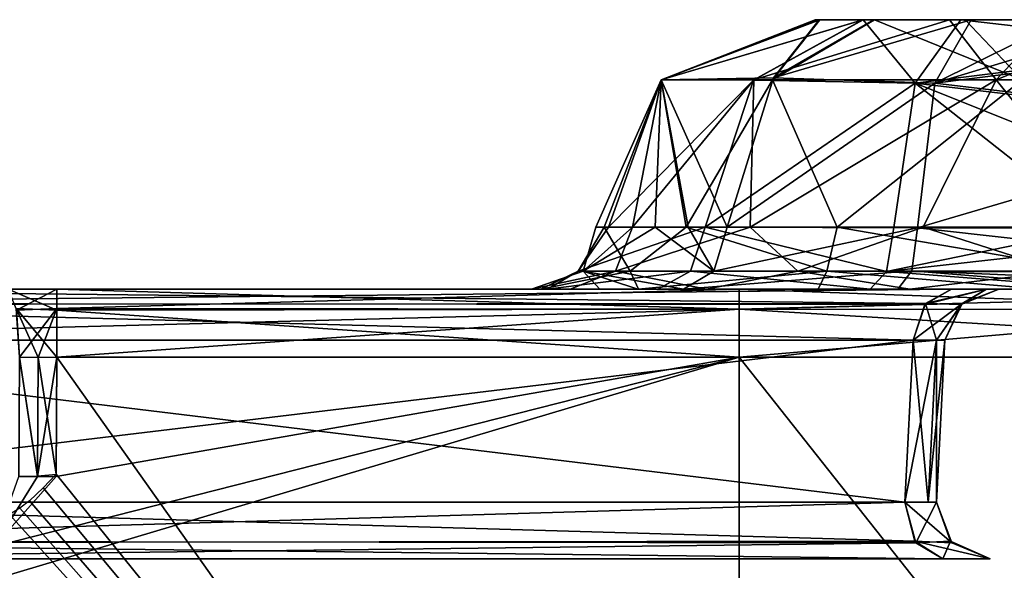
# Model space of a CAD drawing. Header units: inches. Extents: x -9 to 9, y -0.4 to 0.6.
# Tile 82 of 98: x 7.741 to 8.198, y 0.377 to 0.632. Entities that reach past the tile are written whole.
import ezdxf

# ---------------------------------------------------------------- set-up
doc = ezdxf.new("R2010")
doc.units = ezdxf.units.IN
doc.header["$LTSCALE"] = 65.185185
doc.header["$MEASUREMENT"] = 0
for name, color, linetype in [('130', 7, 'CONTINUOUS'), ('132', 7, 'CONTINUOUS'), ('133', 7, 'CONTINUOUS'), ('134', 7, 'CONTINUOUS'), ('135', 7, 'CONTINUOUS'), ('136', 7, 'CONTINUOUS'), ('149', 7, 'CONTINUOUS'), ('150', 7, 'CONTINUOUS'), ('151', 7, 'CONTINUOUS'), ('152', 7, 'CONTINUOUS'), ('153', 7, 'CONTINUOUS'), ('166', 7, 'CONTINUOUS'), ('167', 7, 'CONTINUOUS'), ('168', 7, 'CONTINUOUS'), ('169', 7, 'CONTINUOUS'), ('170', 7, 'CONTINUOUS'), ('233', 7, 'CONTINUOUS'), ('238', 7, 'CONTINUOUS'), ('239', 7, 'CONTINUOUS'), ('417', 7, 'CONTINUOUS'), ('418', 7, 'CONTINUOUS'), ('423', 7, 'CONTINUOUS'), ('505', 7, 'CONTINUOUS'), ('506', 7, 'CONTINUOUS'), ('507', 7, 'CONTINUOUS'), ('628', 7, 'CONTINUOUS'), ('629', 7, 'CONTINUOUS'), ('683', 7, 'CONTINUOUS'), ('684', 7, 'CONTINUOUS'), ('814', 7, 'CONTINUOUS'), ('816', 7, 'CONTINUOUS'), ('817', 7, 'CONTINUOUS'), ('820', 7, 'CONTINUOUS'), ('821', 7, 'CONTINUOUS'), ('822', 7, 'CONTINUOUS'), ('823', 7, 'CONTINUOUS'), ('824', 7, 'CONTINUOUS'), ('833', 7, 'CONTINUOUS'), ('834', 7, 'CONTINUOUS'), ('835', 7, 'CONTINUOUS'), ('836', 7, 'CONTINUOUS'), ('837', 7, 'CONTINUOUS'), ('840', 7, 'CONTINUOUS')]:
    doc.layers.add(name, color=color, linetype=linetype)

msp = doc.modelspace()

# ---------------------------------------------------------------- linework, layer by layer
at = {"layer": '130', "color": 253, "linetype": 'Continuous', "true_color": 0xa2afbf}
for points in [[(7.73605, 0.507, -4.17036), (7.54948, 0.507, -3.77334), (8.17334, 0.507, -3.14948), (7.73605, 0.507, -4.17036)], [(7.74728, 0.507, 4.16888), (7.75859, 0.507, 4.16839), (7.54948, 0.507, 3.77334), (7.74728, 0.507, 4.16888)], [(7.54948, 0.507, 3.77334), (7.75859, 0.507, 4.16839), (7.97863, 0.507, 3.82466), (7.54948, 0.507, 3.77334)], [(7.73605, 0.507, 4.17036), (7.74728, 0.507, 4.16888), (7.54948, 0.507, 3.77334), (7.73605, 0.507, 4.17036)], [(8.17334, 0.507, 3.14948), (7.54948, 0.507, 3.77334), (8.15414, 0.507, 3.59289), (8.17334, 0.507, 3.14948)], [(8.15414, 0.507, 3.59289), (7.54948, 0.507, 3.77334), (8.05981, 0.507, 3.63805), (8.15414, 0.507, 3.59289)], [(8.05981, 0.507, 3.63805), (7.54948, 0.507, 3.77334), (7.99658, 0.507, 3.72134), (8.05981, 0.507, 3.63805)], [(7.99658, 0.507, 3.72134), (7.54948, 0.507, 3.77334), (7.97863, 0.507, 3.82466), (7.99658, 0.507, 3.72134)], [(7.74728, 0.507, -4.16888), (7.73605, 0.507, -4.17036), (8.17334, 0.507, -3.14948), (7.74728, 0.507, -4.16888)], [(7.75859, 0.507, -4.16839), (7.74728, 0.507, -4.16888), (8.17334, 0.507, -3.14948), (7.75859, 0.507, -4.16839)], [(8.075, 0.507, -4.16839), (7.75859, 0.507, -4.16839), (8.03717, 0.507, -3.96076), (8.075, 0.507, -4.16839)], [(7.75859, 0.507, -4.16839), (8.17334, 0.507, -3.14948), (7.98296, 0.507, -3.76382), (7.75859, 0.507, -4.16839)], [(8.03717, 0.507, -3.96076), (7.75859, 0.507, -4.16839), (7.98603, 0.507, -3.86863), (8.03717, 0.507, -3.96076)], [(7.98603, 0.507, -3.86863), (7.75859, 0.507, -4.16839), (7.98296, 0.507, -3.76382), (7.98603, 0.507, -3.86863)], [(7.75859, 0.507, 4.16839), (8.075, 0.507, 4.16839), (7.97863, 0.507, 3.82466), (7.75859, 0.507, 4.16839)], [(7.97863, 0.507, 3.82466), (8.075, 0.507, 4.16839), (8.01032, 0.507, 3.92516), (7.97863, 0.507, 3.82466)], [(7.98296, 0.507, -3.76382), (8.17334, 0.507, -3.14948), (8.02826, 0.507, -3.66956), (7.98296, 0.507, -3.76382)], [(8.01032, 0.507, 3.92516), (8.075, 0.507, 4.16839), (8.02801, 0.507, 3.95022), (8.01032, 0.507, 3.92516)], [(8.02801, 0.507, 3.95022), (8.075, 0.507, 4.16839), (8.04912, 0.507, 3.97273), (8.02801, 0.507, 3.95022)], [(8.02826, 0.507, -3.66956), (8.17334, 0.507, -3.14948), (8.11164, 0.507, -3.60645), (8.02826, 0.507, -3.66956)], [(8.075, 0.507, -4.16839), (8.03717, 0.507, -3.96076), (8.13576, 0.507, -4.06724), (8.075, 0.507, -4.16839)], [(8.04912, 0.507, 3.97273), (8.075, 0.507, 4.16839), (8.14852, 0.507, 4.06505), (8.04912, 0.507, 3.97273)], [(8.42387, 0.507, -4.02388), (8.075, 0.507, -4.16839), (8.34475, 0.507, -3.96617), (8.42387, 0.507, -4.02388)], [(8.34475, 0.507, -3.96617), (8.075, 0.507, -4.16839), (8.2478, 0.507, -4.03231), (8.34475, 0.507, -3.96617)], [(8.2478, 0.507, -4.03231), (8.075, 0.507, -4.16839), (8.13576, 0.507, -4.06724), (8.2478, 0.507, -4.03231)], [(8.075, 0.507, 4.16839), (8.42388, 0.507, 4.02387), (8.14852, 0.507, 4.06505), (8.075, 0.507, 4.16839)], [(8.18957, 0.507, -3.12518), (8.19528, 0.507, -3.09652), (8.11164, 0.507, -3.60645), (8.18957, 0.507, -3.12518)], [(8.11164, 0.507, -3.60645), (8.19528, 0.507, -3.09652), (8.21498, 0.507, -3.58865), (8.11164, 0.507, -3.60645)], [(8.17334, 0.507, -3.14948), (8.18957, 0.507, -3.12518), (8.11164, 0.507, -3.60645), (8.17334, 0.507, -3.14948)], [(8.14852, 0.507, 4.06505), (8.42388, 0.507, 4.02387), (8.25902, 0.507, 4.02667), (8.14852, 0.507, 4.06505)], [(8.25894, 0.507, 3.59612), (8.17334, 0.507, 3.14948), (8.15414, 0.507, 3.59289), (8.25894, 0.507, 3.59612)], [(8.18957, 0.507, 3.12518), (8.17334, 0.507, 3.14948), (8.25894, 0.507, 3.59612), (8.18957, 0.507, 3.12518)], [(8.19528, 0.507, 3.09652), (8.18957, 0.507, 3.12518), (8.25894, 0.507, 3.59612), (8.19528, 0.507, 3.09652)], [(8.19528, 0.507, -3.09652), (8.19528, 0.507, 3.09652), (8.25894, 0.507, 3.59612), (8.19528, 0.507, -3.09652)], [(8.19528, 0.507, -3.09652), (8.25894, 0.507, 3.59612), (8.21498, 0.507, -3.58865), (8.19528, 0.507, -3.09652)]]:
    msp.add_3dface(points, dxfattribs=at)
at = {"layer": '132', "color": 253, "linetype": 'Continuous', "true_color": 0xa2afbf}
for points in [[(8.17334, 0.507, -3.14948), (7.54948, 0.507, -3.77334), (7.53749, 0.50037, -3.76135), (8.17334, 0.507, -3.14948)], [(8.17334, 0.507, -3.14948), (7.53749, 0.50037, -3.76135), (8.16099, 0.4999, -3.13713), (8.17334, 0.507, -3.14948)], [(7.53749, 0.50037, -3.76135), (7.53182, 0.48331, -3.75568), (8.16099, 0.4999, -3.13713), (7.53749, 0.50037, -3.76135)], [(8.16099, 0.4999, -3.13713), (7.53182, 0.48331, -3.75568), (8.15568, 0.48331, -3.13182), (8.16099, 0.4999, -3.13713)]]:
    msp.add_3dface(points, dxfattribs=at)
at = {"layer": '133', "color": 253, "linetype": 'Continuous', "true_color": 0xa2afbf}
for points in [[(8.18957, 0.507, -3.12518), (8.17334, 0.507, -3.14948), (8.16099, 0.4999, -3.13713), (8.18957, 0.507, -3.12518)], [(8.18957, 0.507, -3.12518), (8.16099, 0.4999, -3.13713), (8.17832, 0.50037, -3.09652), (8.18957, 0.507, -3.12518)], [(8.19528, 0.507, -3.09652), (8.18957, 0.507, -3.12518), (8.17832, 0.50037, -3.09652), (8.19528, 0.507, -3.09652)], [(8.16099, 0.4999, -3.13713), (8.15568, 0.48331, -3.13182), (8.17832, 0.50037, -3.09652), (8.16099, 0.4999, -3.13713)], [(8.17832, 0.50037, -3.09652), (8.15568, 0.48331, -3.13182), (8.16651, 0.48342, -3.11563), (8.17832, 0.50037, -3.09652)], [(8.17031, 0.48331, -3.09652), (8.17832, 0.50037, -3.09652), (8.16651, 0.48342, -3.11563), (8.17031, 0.48331, -3.09652)]]:
    msp.add_3dface(points, dxfattribs=at)
at = {"layer": '134', "color": 253, "linetype": 'Continuous', "true_color": 0xa2afbf}
for points in [[(8.19528, 0.507, 3.09652), (8.17832, 0.50037, -3.09652), (8.17782, 0.4999, 3.09652), (8.19528, 0.507, 3.09652)], [(8.19528, 0.507, 3.09652), (8.19528, 0.507, -3.09652), (8.17832, 0.50037, -3.09652), (8.19528, 0.507, 3.09652)], [(8.17832, 0.50037, -3.09652), (8.17031, 0.48331, -3.09652), (8.17782, 0.4999, 3.09652), (8.17832, 0.50037, -3.09652)], [(8.17782, 0.4999, 3.09652), (8.17031, 0.48331, -3.09652), (8.17031, 0.48331, 3.09652), (8.17782, 0.4999, 3.09652)]]:
    msp.add_3dface(points, dxfattribs=at)
at = {"layer": '135', "color": 253, "linetype": 'Continuous', "true_color": 0xa2afbf}
for points in [[(8.17334, 0.507, 3.14948), (8.18957, 0.507, 3.12518), (8.16135, 0.50037, 3.13749), (8.17334, 0.507, 3.14948)], [(8.18957, 0.507, 3.12518), (8.17782, 0.4999, 3.09652), (8.16135, 0.50037, 3.13749), (8.18957, 0.507, 3.12518)], [(8.18957, 0.507, 3.12518), (8.19528, 0.507, 3.09652), (8.17782, 0.4999, 3.09652), (8.18957, 0.507, 3.12518)], [(8.15568, 0.48331, 3.13182), (8.16135, 0.50037, 3.13749), (8.16651, 0.48342, 3.11563), (8.15568, 0.48331, 3.13182)], [(8.16135, 0.50037, 3.13749), (8.17782, 0.4999, 3.09652), (8.16651, 0.48342, 3.11563), (8.16135, 0.50037, 3.13749)], [(8.17782, 0.4999, 3.09652), (8.17031, 0.48331, 3.09652), (8.16651, 0.48342, 3.11563), (8.17782, 0.4999, 3.09652)]]:
    msp.add_3dface(points, dxfattribs=at)
at = {"layer": '136', "color": 253, "linetype": 'Continuous', "true_color": 0xa2afbf}
for points in [[(7.54948, 0.507, 3.77334), (8.16135, 0.50037, 3.13749), (7.53713, 0.4999, 3.76099), (7.54948, 0.507, 3.77334)], [(7.54948, 0.507, 3.77334), (8.17334, 0.507, 3.14948), (8.16135, 0.50037, 3.13749), (7.54948, 0.507, 3.77334)], [(7.53713, 0.4999, 3.76099), (8.15568, 0.48331, 3.13182), (7.53182, 0.48331, 3.75568), (7.53713, 0.4999, 3.76099)], [(8.16135, 0.50037, 3.13749), (8.15568, 0.48331, 3.13182), (7.53713, 0.4999, 3.76099), (8.16135, 0.50037, 3.13749)]]:
    msp.add_3dface(points, dxfattribs=at)
at = {"layer": '149', "color": 253, "linetype": 'Continuous', "true_color": 0xa2afbf}
for points in [[(7.53182, 0.48331, -3.75568), (7.5302, 0.40831, -3.75175), (8.15175, 0.40831, -3.1302), (7.53182, 0.48331, -3.75568)], [(8.15568, 0.48331, -3.13182), (7.53182, 0.48331, -3.75568), (8.15175, 0.40831, -3.1302), (8.15568, 0.48331, -3.13182)]]:
    msp.add_3dface(points, dxfattribs=at)
at = {"layer": '150', "color": 253, "linetype": 'Continuous', "true_color": 0xa2afbf}
for points in [[(8.15568, 0.48331, -3.13182), (8.15175, 0.40831, -3.1302), (8.16258, 0.40842, -3.114), (8.15568, 0.48331, -3.13182)], [(8.16651, 0.48342, -3.11563), (8.15568, 0.48331, -3.13182), (8.16258, 0.40842, -3.114), (8.16651, 0.48342, -3.11563)], [(8.16638, 0.40831, -3.09489), (8.16651, 0.48342, -3.11563), (8.16258, 0.40842, -3.114), (8.16638, 0.40831, -3.09489)], [(8.17031, 0.48331, -3.09652), (8.16651, 0.48342, -3.11563), (8.16638, 0.40831, -3.09489), (8.17031, 0.48331, -3.09652)]]:
    msp.add_3dface(points, dxfattribs=at)
at = {"layer": '151', "color": 253, "linetype": 'Continuous', "true_color": 0xa2afbf}
for points in [[(8.17031, 0.48331, 3.09652), (8.17031, 0.48331, -3.09652), (8.16638, 0.40831, 3.09489), (8.17031, 0.48331, 3.09652)], [(8.17031, 0.48331, -3.09652), (8.16638, 0.40831, -3.09489), (8.16638, 0.40831, 3.09489), (8.17031, 0.48331, -3.09652)]]:
    msp.add_3dface(points, dxfattribs=at)
at = {"layer": '152', "color": 253, "linetype": 'Continuous', "true_color": 0xa2afbf}
for points in [[(8.15568, 0.48331, 3.13182), (8.16651, 0.48342, 3.11563), (8.15175, 0.40831, 3.1302), (8.15568, 0.48331, 3.13182)], [(8.15175, 0.40831, 3.1302), (8.16651, 0.48342, 3.11563), (8.16258, 0.40842, 3.114), (8.15175, 0.40831, 3.1302)], [(8.16651, 0.48342, 3.11563), (8.17031, 0.48331, 3.09652), (8.16258, 0.40842, 3.114), (8.16651, 0.48342, 3.11563)], [(8.17031, 0.48331, 3.09652), (8.16638, 0.40831, 3.09489), (8.16258, 0.40842, 3.114), (8.17031, 0.48331, 3.09652)]]:
    msp.add_3dface(points, dxfattribs=at)
at = {"layer": '153', "color": 253, "linetype": 'Continuous', "true_color": 0xa2afbf}
for points in [[(7.53182, 0.48331, 3.75568), (8.15568, 0.48331, 3.13182), (7.5302, 0.40831, 3.75175), (7.53182, 0.48331, 3.75568)], [(8.15568, 0.48331, 3.13182), (8.15175, 0.40831, 3.1302), (7.5302, 0.40831, 3.75175), (8.15568, 0.48331, 3.13182)]]:
    msp.add_3dface(points, dxfattribs=at)
at = {"layer": '166', "color": 253, "linetype": 'Continuous', "true_color": 0xa2afbf}
for points in [[(8.15175, 0.40831, -3.1302), (7.5302, 0.40831, -3.75175), (7.53482, 0.39011, -3.75637), (8.15175, 0.40831, -3.1302)], [(8.15175, 0.40831, -3.1302), (7.53482, 0.39011, -3.75637), (8.1568, 0.38948, -3.13524), (8.15175, 0.40831, -3.1302)], [(7.53482, 0.39011, -3.75637), (7.54785, 0.382, -3.76941), (8.1568, 0.38948, -3.13524), (7.53482, 0.39011, -3.75637)], [(8.1568, 0.38948, -3.13524), (7.54785, 0.382, -3.76941), (8.16941, 0.382, -3.14785), (8.1568, 0.38948, -3.13524)]]:
    msp.add_3dface(points, dxfattribs=at)
at = {"layer": '167', "color": 253, "linetype": 'Continuous', "true_color": 0xa2afbf}
for points in [[(8.15175, 0.40831, -3.1302), (8.16638, 0.40831, -3.09489), (8.16258, 0.40842, -3.114), (8.15175, 0.40831, -3.1302)], [(8.16638, 0.40831, -3.09489), (8.15175, 0.40831, -3.1302), (8.1568, 0.38948, -3.13524), (8.16638, 0.40831, -3.09489)], [(8.16638, 0.40831, -3.09489), (8.1568, 0.38948, -3.13524), (8.17291, 0.39011, -3.09489), (8.16638, 0.40831, -3.09489)], [(8.1568, 0.38948, -3.13524), (8.16941, 0.382, -3.14785), (8.17291, 0.39011, -3.09489), (8.1568, 0.38948, -3.13524)], [(8.17291, 0.39011, -3.09489), (8.16941, 0.382, -3.14785), (8.19134, 0.382, -3.09489), (8.17291, 0.39011, -3.09489)], [(8.19134, 0.382, -3.09489), (8.16941, 0.382, -3.14785), (8.18565, 0.382, -3.12354), (8.19134, 0.382, -3.09489)]]:
    msp.add_3dface(points, dxfattribs=at)
at = {"layer": '168', "color": 253, "linetype": 'Continuous', "true_color": 0xa2afbf}
for points in [[(8.16638, 0.40831, 3.09489), (8.16638, 0.40831, -3.09489), (8.17291, 0.39011, -3.09489), (8.16638, 0.40831, 3.09489)], [(8.16638, 0.40831, 3.09489), (8.17291, 0.39011, -3.09489), (8.17351, 0.38948, 3.09489), (8.16638, 0.40831, 3.09489)], [(8.17291, 0.39011, -3.09489), (8.19134, 0.382, -3.09489), (8.17351, 0.38948, 3.09489), (8.17291, 0.39011, -3.09489)], [(8.17351, 0.38948, 3.09489), (8.19134, 0.382, -3.09489), (8.19134, 0.382, 3.09489), (8.17351, 0.38948, 3.09489)]]:
    msp.add_3dface(points, dxfattribs=at)
at = {"layer": '169', "color": 253, "linetype": 'Continuous', "true_color": 0xa2afbf}
for points in [[(8.16638, 0.40831, 3.09489), (8.15175, 0.40831, 3.1302), (8.16258, 0.40842, 3.114), (8.16638, 0.40831, 3.09489)], [(8.15175, 0.40831, 3.1302), (8.16638, 0.40831, 3.09489), (8.17351, 0.38948, 3.09489), (8.15175, 0.40831, 3.1302)], [(8.15175, 0.40831, 3.1302), (8.17351, 0.38948, 3.09489), (8.15637, 0.39011, 3.13482), (8.15175, 0.40831, 3.1302)], [(8.17351, 0.38948, 3.09489), (8.19134, 0.382, 3.09489), (8.15637, 0.39011, 3.13482), (8.17351, 0.38948, 3.09489)], [(8.15637, 0.39011, 3.13482), (8.19134, 0.382, 3.09489), (8.16941, 0.382, 3.14785), (8.15637, 0.39011, 3.13482)], [(8.16941, 0.382, 3.14785), (8.19134, 0.382, 3.09489), (8.18564, 0.382, 3.12357), (8.16941, 0.382, 3.14785)]]:
    msp.add_3dface(points, dxfattribs=at)
at = {"layer": '170', "color": 253, "linetype": 'Continuous', "true_color": 0xa2afbf}
for points in [[(7.5302, 0.40831, 3.75175), (8.15175, 0.40831, 3.1302), (8.15637, 0.39011, 3.13482), (7.5302, 0.40831, 3.75175)], [(7.5302, 0.40831, 3.75175), (8.15637, 0.39011, 3.13482), (7.53524, 0.38948, 3.7568), (7.5302, 0.40831, 3.75175)], [(8.15637, 0.39011, 3.13482), (8.16941, 0.382, 3.14785), (7.53524, 0.38948, 3.7568), (8.15637, 0.39011, 3.13482)], [(7.53524, 0.38948, 3.7568), (8.16941, 0.382, 3.14785), (7.54785, 0.382, 3.76941), (7.53524, 0.38948, 3.7568)]]:
    msp.add_3dface(points, dxfattribs=at)
at = {"layer": '233', "color": 253, "linetype": 'Continuous', "true_color": 0xa2afbf}
for points in [[(8.075, 0.02843, -4.17492), (6.5761, 0.02843, -4.17492), (8.075, 0.47543, -4.19835), (8.075, 0.02843, -4.17492)], [(8.075, 0.47543, -4.19835), (6.5761, 0.02843, -4.17492), (7.72939, 0.3877, -4.19375), (8.075, 0.47543, -4.19835)], [(7.75834, 0.42015, -4.19545), (8.075, 0.47543, -4.19835), (7.72939, 0.3877, -4.19375), (7.75834, 0.42015, -4.19545)], [(7.75859, 0.47543, -4.19835), (8.075, 0.47543, -4.19835), (7.75834, 0.42015, -4.19545), (7.75859, 0.47543, -4.19835)]]:
    msp.add_3dface(points, dxfattribs=at)
at = {"layer": '238', "color": 253, "linetype": 'Continuous', "true_color": 0xa2afbf}
for points in [[(7.75859, 0.507, -4.16839), (8.075, 0.507, -4.16839), (8.075, 0.4977, -4.1901), (7.75859, 0.507, -4.16839)], [(7.75859, 0.507, -4.16839), (8.075, 0.4977, -4.1901), (7.75859, 0.49728, -4.1905), (7.75859, 0.507, -4.16839)], [(8.075, 0.4977, -4.1901), (8.075, 0.47543, -4.19835), (7.75859, 0.49728, -4.1905), (8.075, 0.4977, -4.1901)], [(7.75859, 0.49728, -4.1905), (8.075, 0.47543, -4.19835), (7.75859, 0.47543, -4.19835), (7.75859, 0.49728, -4.1905)]]:
    msp.add_3dface(points, dxfattribs=at)
at = {"layer": '239', "color": 253, "linetype": 'Continuous', "true_color": 0xa2afbf}
for points in [[(7.73605, 0.507, -4.17036), (7.74728, 0.507, -4.16888), (7.75859, 0.507, -4.16839), (7.73605, 0.507, -4.17036)], [(7.73605, 0.507, -4.17036), (7.75859, 0.507, -4.16839), (7.75859, 0.49728, -4.1905), (7.73605, 0.507, -4.17036)], [(7.73605, 0.507, -4.17036), (7.75859, 0.49728, -4.1905), (7.73977, 0.49802, -4.19144), (7.73605, 0.507, -4.17036)], [(7.75859, 0.49728, -4.1905), (7.75859, 0.47543, -4.19835), (7.73977, 0.49802, -4.19144), (7.75859, 0.49728, -4.1905)], [(7.73977, 0.49802, -4.19144), (7.75859, 0.47543, -4.19835), (7.74989, 0.47542, -4.19873), (7.73977, 0.49802, -4.19144)], [(7.74125, 0.47543, -4.19986), (7.73977, 0.49802, -4.19144), (7.74989, 0.47542, -4.19873), (7.74125, 0.47543, -4.19986)]]:
    msp.add_3dface(points, dxfattribs=at)
at = {"layer": '417', "color": 253, "linetype": 'Continuous', "true_color": 0xa2afbf}
for points in [[(8.42388, 0.507, 4.02387), (8.075, 0.507, 4.16839), (8.33257, 0.49765, 4.12113), (8.42388, 0.507, 4.02387)], [(8.075, 0.507, 4.16839), (8.075, 0.4977, 4.1901), (8.33257, 0.49765, 4.12113), (8.075, 0.507, 4.16839)], [(8.075, 0.4977, 4.1901), (8.075, 0.47543, 4.19835), (8.44506, 0.47543, 4.04506), (8.075, 0.4977, 4.1901)], [(8.33257, 0.49765, 4.12113), (8.075, 0.4977, 4.1901), (8.44506, 0.47543, 4.04506), (8.33257, 0.49765, 4.12113)]]:
    msp.add_3dface(points, dxfattribs=at)
at = {"layer": '418', "color": 253, "linetype": 'Continuous', "true_color": 0xa2afbf}
for points in [[(8.075, 0.02843, 4.17492), (8.4285, 0.02843, 4.0285), (8.075, 0.47543, 4.19835), (8.075, 0.02843, 4.17492)], [(8.075, 0.47543, 4.19835), (8.4285, 0.02843, 4.0285), (8.44506, 0.47543, 4.04506), (8.075, 0.47543, 4.19835)]]:
    msp.add_3dface(points, dxfattribs=at)
at = {"layer": '423', "color": 253, "linetype": 'Continuous', "true_color": 0xa2afbf}
for points in [[(8.075, 0.02843, 4.17492), (7.75859, 0.47543, 4.19835), (7.75834, 0.42132, 4.19551), (8.075, 0.02843, 4.17492)], [(7.75859, 0.47543, 4.19835), (8.075, 0.02843, 4.17492), (8.075, 0.47543, 4.19835), (7.75859, 0.47543, 4.19835)], [(7.75232, 0.41488, 4.19517), (8.075, 0.02843, 4.17492), (7.75834, 0.42132, 4.19551), (7.75232, 0.41488, 4.19517)], [(7.7459, 0.40885, 4.19486), (8.075, 0.02843, 4.17492), (7.75232, 0.41488, 4.19517), (7.7459, 0.40885, 4.19486)], [(7.7415, 0.40549, 4.19468), (8.075, 0.02843, 4.17492), (7.7459, 0.40885, 4.19486), (7.7415, 0.40549, 4.19468)], [(7.67578, 0.38317, 4.19351), (8.075, 0.02843, 4.17492), (7.73663, 0.40255, 4.19453), (7.67578, 0.38317, 4.19351)], [(7.73663, 0.40255, 4.19453), (8.075, 0.02843, 4.17492), (7.7415, 0.40549, 4.19468), (7.73663, 0.40255, 4.19453)], [(7.59444, 0.37132, 4.19289), (8.075, 0.02843, 4.17492), (7.67578, 0.38317, 4.19351), (7.59444, 0.37132, 4.19289)]]:
    msp.add_3dface(points, dxfattribs=at)
at = {"layer": '505', "color": 253, "linetype": 'Continuous', "true_color": 0xa2afbf}
for points in [[(7.75859, 0.507, 4.16839), (7.74728, 0.507, 4.16888), (7.73605, 0.507, 4.17036), (7.75859, 0.507, 4.16839)], [(7.75859, 0.507, 4.16839), (7.73605, 0.507, 4.17036), (7.73989, 0.49728, 4.19213), (7.75859, 0.507, 4.16839)], [(7.75859, 0.507, 4.16839), (7.73989, 0.49728, 4.19213), (7.75859, 0.49802, 4.18979), (7.75859, 0.507, 4.16839)], [(7.73989, 0.49728, 4.19213), (7.74125, 0.47543, 4.19986), (7.75859, 0.49802, 4.18979), (7.73989, 0.49728, 4.19213)], [(7.75859, 0.49802, 4.18979), (7.74125, 0.47543, 4.19986), (7.74989, 0.47542, 4.19873), (7.75859, 0.49802, 4.18979)], [(7.75859, 0.47543, 4.19835), (7.75859, 0.49802, 4.18979), (7.74989, 0.47542, 4.19873), (7.75859, 0.47543, 4.19835)]]:
    msp.add_3dface(points, dxfattribs=at)
at = {"layer": '506', "color": 253, "linetype": 'Continuous', "true_color": 0xa2afbf}
for points in [[(8.075, 0.507, 4.16839), (7.75859, 0.507, 4.16839), (7.75859, 0.49802, 4.18979), (8.075, 0.507, 4.16839)], [(8.075, 0.507, 4.16839), (7.75859, 0.49802, 4.18979), (8.075, 0.4977, 4.1901), (8.075, 0.507, 4.16839)], [(7.75859, 0.49802, 4.18979), (7.75859, 0.47543, 4.19835), (8.075, 0.4977, 4.1901), (7.75859, 0.49802, 4.18979)], [(8.075, 0.4977, 4.1901), (7.75859, 0.47543, 4.19835), (8.075, 0.47543, 4.19835), (8.075, 0.4977, 4.1901)]]:
    msp.add_3dface(points, dxfattribs=at)
at = {"layer": '507', "color": 253, "linetype": 'Continuous', "true_color": 0xa2afbf}
for points in [[(7.74125, 0.47543, 4.19986), (7.741, 0.42015, 4.19697), (7.74964, 0.42044, 4.19584), (7.74125, 0.47543, 4.19986)], [(7.74989, 0.47542, 4.19873), (7.74125, 0.47543, 4.19986), (7.74964, 0.42044, 4.19584), (7.74989, 0.47542, 4.19873)], [(7.75834, 0.42132, 4.19551), (7.74989, 0.47542, 4.19873), (7.74964, 0.42044, 4.19584), (7.75834, 0.42132, 4.19551)], [(7.75859, 0.47543, 4.19835), (7.74989, 0.47542, 4.19873), (7.75834, 0.42132, 4.19551), (7.75859, 0.47543, 4.19835)]]:
    msp.add_3dface(points, dxfattribs=at)
at = {"layer": '628', "color": 253, "linetype": 'Continuous', "true_color": 0xa2afbf}
for points in [[(8.075, 0.507, -4.16839), (8.42387, 0.507, -4.02388), (8.075, 0.4977, -4.1901), (8.075, 0.507, -4.16839)], [(8.075, 0.4977, -4.1901), (8.42387, 0.507, -4.02388), (8.33257, 0.49765, -4.12113), (8.075, 0.4977, -4.1901)], [(8.075, 0.4977, -4.1901), (8.33257, 0.49765, -4.12113), (8.075, 0.47543, -4.19835), (8.075, 0.4977, -4.1901)], [(8.075, 0.47543, -4.19835), (8.33257, 0.49765, -4.12113), (8.44506, 0.47543, -4.04506), (8.075, 0.47543, -4.19835)]]:
    msp.add_3dface(points, dxfattribs=at)
at = {"layer": '629', "color": 253, "linetype": 'Continuous', "true_color": 0xa2afbf}
for points in [[(8.4285, 0.02843, -4.0285), (8.075, 0.02843, -4.17492), (8.44506, 0.47543, -4.04506), (8.4285, 0.02843, -4.0285)], [(8.075, 0.02843, -4.17492), (8.075, 0.47543, -4.19835), (8.44506, 0.47543, -4.04506), (8.075, 0.02843, -4.17492)]]:
    msp.add_3dface(points, dxfattribs=at)
at = {"layer": '683', "color": 253, "linetype": 'Continuous', "true_color": 0xa2afbf}
for points in [[(7.74093, 0.42014, -4.19698), (7.74125, 0.47543, -4.19986), (7.7496, 0.42015, -4.19583), (7.74093, 0.42014, -4.19698)], [(7.74125, 0.47543, -4.19986), (7.74989, 0.47542, -4.19873), (7.7496, 0.42015, -4.19583), (7.74125, 0.47543, -4.19986)], [(7.74989, 0.47542, -4.19873), (7.75859, 0.47543, -4.19835), (7.7496, 0.42015, -4.19583), (7.74989, 0.47542, -4.19873)], [(7.7496, 0.42015, -4.19583), (7.75859, 0.47543, -4.19835), (7.75834, 0.42015, -4.19545), (7.7496, 0.42015, -4.19583)]]:
    msp.add_3dface(points, dxfattribs=at)
at = {"layer": '684', "color": 253, "linetype": 'Continuous', "true_color": 0xa2afbf}
for points in [[(7.74093, 0.42014, -4.19698), (7.7496, 0.42015, -4.19583), (7.72939, 0.3877, -4.19375), (7.74093, 0.42014, -4.19698)], [(7.7496, 0.42015, -4.19583), (7.75834, 0.42015, -4.19545), (7.72939, 0.3877, -4.19375), (7.7496, 0.42015, -4.19583)]]:
    msp.add_3dface(points, dxfattribs=at)
at = {"layer": '814', "color": 253, "linetype": 'Continuous', "true_color": 0xa2afbf}
for points in [[(8.13234, 0.632, 3.74766), (8.1103, 0.632, 3.78965), (8.11207, 0.632, 3.83698), (8.13234, 0.632, 3.74766)], [(8.13739, 0.632, 3.87742), (8.13234, 0.632, 3.74766), (8.11207, 0.632, 3.83698), (8.13739, 0.632, 3.87742)], [(8.13739, 0.632, 3.87742), (8.17241, 0.632, 3.72227), (8.13234, 0.632, 3.74766), (8.13739, 0.632, 3.87742)], [(8.13739, 0.632, 3.87742), (8.18257, 0.632, 3.91937), (8.17241, 0.632, 3.72227), (8.13739, 0.632, 3.87742)], [(8.18257, 0.632, 3.91937), (8.2201, 0.632, 3.72026), (8.17241, 0.632, 3.72227), (8.18257, 0.632, 3.91937)], [(8.18257, 0.632, 3.91937), (8.22494, 0.632, 3.89593), (8.2201, 0.632, 3.72026), (8.18257, 0.632, 3.91937)]]:
    msp.add_3dface(points, dxfattribs=at)
at = {"layer": '816', "color": 253, "linetype": 'Continuous', "true_color": 0xa2afbf}
for points in [[(8.13249, 0.632, -3.87251), (8.11023, 0.632, -3.82997), (8.11231, 0.632, -3.78228), (8.13249, 0.632, -3.87251)], [(8.13249, 0.632, -3.87251), (8.11231, 0.632, -3.78228), (8.13776, 0.632, -3.74225), (8.13249, 0.632, -3.87251)], [(8.17779, 0.632, -3.92142), (8.13249, 0.632, -3.87251), (8.13776, 0.632, -3.74225), (8.17779, 0.632, -3.92142)], [(8.17779, 0.632, -3.92142), (8.13776, 0.632, -3.74225), (8.17978, 0.632, -3.72027), (8.17779, 0.632, -3.92142)], [(8.21935, 0.632, -3.89961), (8.17779, 0.632, -3.92142), (8.17978, 0.632, -3.72027), (8.21935, 0.632, -3.89961)], [(8.21935, 0.632, -3.89961), (8.17978, 0.632, -3.72027), (8.22711, 0.632, -3.72211), (8.21935, 0.632, -3.89961)]]:
    msp.add_3dface(points, dxfattribs=at)
at = {"layer": '817', "color": 253, "linetype": 'Continuous', "true_color": 0xa2afbf}
for points in [[(8.29679, 0.61917, 3.9001), (8.26237, 0.632, 3.86522), (8.16575, 0.60261, 4.00038), (8.29679, 0.61917, 3.9001)], [(8.18257, 0.632, 3.91937), (8.16575, 0.60261, 4.00038), (8.22494, 0.632, 3.89593), (8.18257, 0.632, 3.91937)], [(8.22494, 0.632, 3.89593), (8.16575, 0.60261, 4.00038), (8.26237, 0.632, 3.86522), (8.22494, 0.632, 3.89593)], [(8.32234, 0.58397, 3.92607), (8.29679, 0.61917, 3.9001), (8.16575, 0.60261, 4.00038), (8.32234, 0.58397, 3.92607)], [(8.15758, 0.53543, 4.03255), (8.32234, 0.58397, 3.92607), (8.16575, 0.60261, 4.00038), (8.15758, 0.53543, 4.03255)], [(8.25161, 0.53543, 3.99665), (8.32234, 0.58397, 3.92607), (8.15758, 0.53543, 4.03255), (8.25161, 0.53543, 3.99665)]]:
    msp.add_3dface(points, dxfattribs=at)
at = {"layer": '820', "color": 253, "linetype": 'Continuous', "true_color": 0xa2afbf}
for points in [[(8.01756, 0.51538, 3.72539), (8.00267, 0.51538, 3.84878), (8.02547, 0.53585, 3.73016), (8.01756, 0.51538, 3.72539)], [(8.00267, 0.51538, 3.84878), (8.06315, 0.51539, 3.95736), (8.03594, 0.53585, 3.90961), (8.00267, 0.51538, 3.84878)], [(8.02547, 0.53585, 3.73016), (8.00267, 0.51538, 3.84878), (8.00852, 0.53585, 3.82313), (8.02547, 0.53585, 3.73016)], [(8.00852, 0.53585, 3.82313), (8.00267, 0.51538, 3.84878), (8.03594, 0.53585, 3.90961), (8.00852, 0.53585, 3.82313)], [(8.10214, 0.51538, 3.63431), (8.01756, 0.51538, 3.72539), (8.0801, 0.53585, 3.66013), (8.10214, 0.51538, 3.63431)], [(8.0801, 0.53585, 3.66013), (8.01756, 0.51538, 3.72539), (8.02547, 0.53585, 3.73016), (8.0801, 0.53585, 3.66013)], [(8.03594, 0.53585, 3.90961), (8.06315, 0.51539, 3.95736), (8.05124, 0.53585, 3.93127), (8.03594, 0.53585, 3.90961)], [(8.05124, 0.53585, 3.93127), (8.06315, 0.51539, 3.95736), (8.06939, 0.53574, 3.95064), (8.05124, 0.53585, 3.93127)], [(8.1602, 0.53585, 3.62224), (8.10214, 0.51538, 3.63431), (8.0801, 0.53585, 3.66013), (8.1602, 0.53585, 3.62224)], [(8.2241, 0.51538, 3.61034), (8.10214, 0.51538, 3.63431), (8.1602, 0.53585, 3.62224), (8.2241, 0.51538, 3.61034)], [(8.24892, 0.53585, 3.62441), (8.2241, 0.51538, 3.61034), (8.1602, 0.53585, 3.62224), (8.24892, 0.53585, 3.62441)], [(7.99658, 0.507, 3.72134), (7.97863, 0.507, 3.82466), (8.01756, 0.51538, 3.72539), (7.99658, 0.507, 3.72134)], [(7.97863, 0.507, 3.82466), (8.01032, 0.507, 3.92516), (8.00267, 0.51538, 3.84878), (7.97863, 0.507, 3.82466)], [(8.01756, 0.51538, 3.72539), (7.97863, 0.507, 3.82466), (8.00267, 0.51538, 3.84878), (8.01756, 0.51538, 3.72539)], [(8.05981, 0.507, 3.63805), (7.99658, 0.507, 3.72134), (8.01756, 0.51538, 3.72539), (8.05981, 0.507, 3.63805)], [(8.00267, 0.51538, 3.84878), (8.04912, 0.507, 3.97273), (8.06315, 0.51539, 3.95736), (8.00267, 0.51538, 3.84878)], [(8.01032, 0.507, 3.92516), (8.02801, 0.507, 3.95022), (8.00267, 0.51538, 3.84878), (8.01032, 0.507, 3.92516)], [(8.02801, 0.507, 3.95022), (8.04912, 0.507, 3.97273), (8.00267, 0.51538, 3.84878), (8.02801, 0.507, 3.95022)], [(8.10214, 0.51538, 3.63431), (8.05981, 0.507, 3.63805), (8.01756, 0.51538, 3.72539), (8.10214, 0.51538, 3.63431)], [(8.15414, 0.507, 3.59289), (8.05981, 0.507, 3.63805), (8.10214, 0.51538, 3.63431), (8.15414, 0.507, 3.59289)], [(8.2241, 0.51538, 3.61034), (8.15414, 0.507, 3.59289), (8.10214, 0.51538, 3.63431), (8.2241, 0.51538, 3.61034)], [(8.25894, 0.507, 3.59612), (8.15414, 0.507, 3.59289), (8.2241, 0.51538, 3.61034), (8.25894, 0.507, 3.59612)]]:
    msp.add_3dface(points, dxfattribs=at)
at = {"layer": '821', "color": 253, "linetype": 'Continuous', "true_color": 0xa2afbf}
for points in [[(8.03877, 0.60406, 3.81596), (8.09091, 0.60503, 3.92747), (8.11207, 0.632, 3.83698), (8.03877, 0.60406, 3.81596)], [(8.08178, 0.60406, 3.70021), (8.03877, 0.60406, 3.81596), (8.13234, 0.632, 3.74766), (8.08178, 0.60406, 3.70021)], [(8.13234, 0.632, 3.74766), (8.03877, 0.60406, 3.81596), (8.1103, 0.632, 3.78965), (8.13234, 0.632, 3.74766)], [(8.1103, 0.632, 3.78965), (8.03877, 0.60406, 3.81596), (8.11207, 0.632, 3.83698), (8.1103, 0.632, 3.78965)], [(8.19404, 0.60406, 3.64877), (8.08178, 0.60406, 3.70021), (8.17241, 0.632, 3.72227), (8.19404, 0.60406, 3.64877)], [(8.17241, 0.632, 3.72227), (8.08178, 0.60406, 3.70021), (8.13234, 0.632, 3.74766), (8.17241, 0.632, 3.72227)], [(8.09091, 0.60503, 3.92747), (8.13739, 0.632, 3.87742), (8.11207, 0.632, 3.83698), (8.09091, 0.60503, 3.92747)], [(8.2201, 0.632, 3.72026), (8.19404, 0.60406, 3.64877), (8.17241, 0.632, 3.72227), (8.2201, 0.632, 3.72026)], [(8.26261, 0.632, 3.74258), (8.30981, 0.60403, 3.69176), (8.19404, 0.60406, 3.64877), (8.26261, 0.632, 3.74258)], [(8.26261, 0.632, 3.74258), (8.19404, 0.60406, 3.64877), (8.2201, 0.632, 3.72026), (8.26261, 0.632, 3.74258)], [(8.02547, 0.53585, 3.73016), (8.00852, 0.53585, 3.82313), (8.03877, 0.60406, 3.81596), (8.02547, 0.53585, 3.73016)], [(8.00852, 0.53585, 3.82313), (8.03594, 0.53585, 3.90961), (8.03877, 0.60406, 3.81596), (8.00852, 0.53585, 3.82313)], [(8.0801, 0.53585, 3.66013), (8.02547, 0.53585, 3.73016), (8.08178, 0.60406, 3.70021), (8.0801, 0.53585, 3.66013)], [(8.08178, 0.60406, 3.70021), (8.02547, 0.53585, 3.73016), (8.03877, 0.60406, 3.81596), (8.08178, 0.60406, 3.70021)], [(8.03594, 0.53585, 3.90961), (8.05124, 0.53585, 3.93127), (8.03877, 0.60406, 3.81596), (8.03594, 0.53585, 3.90961)], [(8.06939, 0.53574, 3.95064), (8.09091, 0.60503, 3.92747), (8.03877, 0.60406, 3.81596), (8.06939, 0.53574, 3.95064)], [(8.05124, 0.53585, 3.93127), (8.06939, 0.53574, 3.95064), (8.03877, 0.60406, 3.81596), (8.05124, 0.53585, 3.93127)], [(8.1602, 0.53585, 3.62224), (8.0801, 0.53585, 3.66013), (8.19404, 0.60406, 3.64877), (8.1602, 0.53585, 3.62224)], [(8.19404, 0.60406, 3.64877), (8.0801, 0.53585, 3.66013), (8.08178, 0.60406, 3.70021), (8.19404, 0.60406, 3.64877)], [(8.24892, 0.53585, 3.62441), (8.1602, 0.53585, 3.62224), (8.19404, 0.60406, 3.64877), (8.24892, 0.53585, 3.62441)], [(8.30981, 0.60403, 3.69176), (8.24892, 0.53585, 3.62441), (8.19404, 0.60406, 3.64877), (8.30981, 0.60403, 3.69176)]]:
    msp.add_3dface(points, dxfattribs=at)
at = {"layer": '822', "color": 253, "linetype": 'Continuous', "true_color": 0xa2afbf}
for points in [[(8.16575, 0.60261, 4.00038), (8.18257, 0.632, 3.91937), (8.09091, 0.60503, 3.92747), (8.16575, 0.60261, 4.00038)], [(8.18257, 0.632, 3.91937), (8.13739, 0.632, 3.87742), (8.09091, 0.60503, 3.92747), (8.18257, 0.632, 3.91937)], [(8.06939, 0.53574, 3.95064), (8.16575, 0.60261, 4.00038), (8.09091, 0.60503, 3.92747), (8.06939, 0.53574, 3.95064)], [(8.06939, 0.53574, 3.95064), (8.15758, 0.53543, 4.03255), (8.16575, 0.60261, 4.00038), (8.06939, 0.53574, 3.95064)]]:
    msp.add_3dface(points, dxfattribs=at)
at = {"layer": '823', "color": 253, "linetype": 'Continuous', "true_color": 0xa2afbf}
for points in [[(8.06939, 0.53574, 3.95064), (8.06315, 0.51539, 3.95736), (8.15758, 0.53543, 4.03255), (8.06939, 0.53574, 3.95064)], [(8.15758, 0.53543, 4.03255), (8.06315, 0.51539, 3.95736), (8.15494, 0.51558, 4.04234), (8.15758, 0.53543, 4.03255)], [(8.04912, 0.507, 3.97273), (8.14852, 0.507, 4.06505), (8.15494, 0.51558, 4.04234), (8.04912, 0.507, 3.97273)], [(8.06315, 0.51539, 3.95736), (8.04912, 0.507, 3.97273), (8.15494, 0.51558, 4.04234), (8.06315, 0.51539, 3.95736)]]:
    msp.add_3dface(points, dxfattribs=at)
at = {"layer": '824', "color": 253, "linetype": 'Continuous', "true_color": 0xa2afbf}
for points in [[(8.33929, 0.51524, 3.94282), (8.15758, 0.53543, 4.03255), (8.15494, 0.51558, 4.04234), (8.33929, 0.51524, 3.94282)], [(8.25161, 0.53543, 3.99665), (8.15758, 0.53543, 4.03255), (8.33929, 0.51524, 3.94282), (8.25161, 0.53543, 3.99665)], [(8.14852, 0.507, 4.06505), (8.25902, 0.507, 4.02667), (8.15494, 0.51558, 4.04234), (8.14852, 0.507, 4.06505)], [(8.25902, 0.507, 4.02667), (8.35354, 0.507, 3.95777), (8.15494, 0.51558, 4.04234), (8.25902, 0.507, 4.02667)], [(8.15494, 0.51558, 4.04234), (8.35354, 0.507, 3.95777), (8.33929, 0.51524, 3.94282), (8.15494, 0.51558, 4.04234)]]:
    msp.add_3dface(points, dxfattribs=at)
at = {"layer": '833', "color": 253, "linetype": 'Continuous', "true_color": 0xa2afbf}
for points in [[(8.1566, 0.60255, -4.00286), (8.17779, 0.632, -3.92142), (8.2897, 0.61917, -3.90688), (8.1566, 0.60255, -4.00286)], [(8.2897, 0.61917, -3.90688), (8.17779, 0.632, -3.92142), (8.21935, 0.632, -3.89961), (8.2897, 0.61917, -3.90688)], [(8.31445, 0.58397, -3.93361), (8.1566, 0.60255, -4.00286), (8.2897, 0.61917, -3.90688), (8.31445, 0.58397, -3.93361)], [(8.14665, 0.53564, -4.03489), (8.1566, 0.60255, -4.00286), (8.24179, 0.53543, -4.00185), (8.14665, 0.53564, -4.03489)], [(8.24179, 0.53543, -4.00185), (8.1566, 0.60255, -4.00286), (8.32438, 0.53543, -3.94418), (8.24179, 0.53543, -4.00185)], [(8.32438, 0.53543, -3.94418), (8.1566, 0.60255, -4.00286), (8.31445, 0.58397, -3.93361), (8.32438, 0.53543, -3.94418)]]:
    msp.add_3dface(points, dxfattribs=at)
at = {"layer": '834', "color": 253, "linetype": 'Continuous', "true_color": 0xa2afbf}
for points in [[(8.13249, 0.632, -3.87251), (8.1566, 0.60255, -4.00286), (8.0816, 0.60403, -3.91963), (8.13249, 0.632, -3.87251)], [(8.17779, 0.632, -3.92142), (8.1566, 0.60255, -4.00286), (8.13249, 0.632, -3.87251), (8.17779, 0.632, -3.92142)], [(8.1566, 0.60255, -4.00286), (8.05917, 0.53585, -3.9404), (8.0816, 0.60403, -3.91963), (8.1566, 0.60255, -4.00286)], [(8.14665, 0.53564, -4.03489), (8.05917, 0.53585, -3.9404), (8.1566, 0.60255, -4.00286), (8.14665, 0.53564, -4.03489)]]:
    msp.add_3dface(points, dxfattribs=at)
at = {"layer": '835', "color": 253, "linetype": 'Continuous', "true_color": 0xa2afbf}
for points in [[(8.05244, 0.51538, -3.94663), (8.05917, 0.53585, -3.9404), (8.14332, 0.51527, -4.04497), (8.05244, 0.51538, -3.94663)], [(8.14332, 0.51527, -4.04497), (8.05917, 0.53585, -3.9404), (8.14665, 0.53564, -4.03489), (8.14332, 0.51527, -4.04497)], [(8.13576, 0.507, -4.06724), (8.03717, 0.507, -3.96076), (8.05244, 0.51538, -3.94663), (8.13576, 0.507, -4.06724)], [(8.13576, 0.507, -4.06724), (8.05244, 0.51538, -3.94663), (8.14332, 0.51527, -4.04497), (8.13576, 0.507, -4.06724)]]:
    msp.add_3dface(points, dxfattribs=at)
at = {"layer": '836', "color": 253, "linetype": 'Continuous', "true_color": 0xa2afbf}
for points in [[(8.05244, 0.51538, -3.94663), (8.00031, 0.51538, -3.8338), (8.05917, 0.53585, -3.9404), (8.05244, 0.51538, -3.94663)], [(8.00031, 0.51538, -3.8338), (8.02446, 0.51538, -3.71188), (8.0123, 0.53585, -3.76993), (8.00031, 0.51538, -3.8338)], [(8.05917, 0.53585, -3.9404), (8.00031, 0.51538, -3.8338), (8.01434, 0.53585, -3.85865), (8.05917, 0.53585, -3.9404)], [(8.01434, 0.53585, -3.85865), (8.00031, 0.51538, -3.8338), (8.0123, 0.53585, -3.76993), (8.01434, 0.53585, -3.85865)], [(8.0123, 0.53585, -3.76993), (8.02446, 0.51538, -3.71188), (8.05031, 0.53585, -3.68988), (8.0123, 0.53585, -3.76993)], [(8.02446, 0.51538, -3.71188), (8.11565, 0.51538, -3.62744), (8.05031, 0.53585, -3.68988), (8.02446, 0.51538, -3.71188)], [(8.05031, 0.53585, -3.68988), (8.11565, 0.51538, -3.62744), (8.12041, 0.53585, -3.63535), (8.05031, 0.53585, -3.68988)], [(8.11565, 0.51538, -3.62744), (8.23907, 0.51538, -3.61273), (8.12041, 0.53585, -3.63535), (8.11565, 0.51538, -3.62744)], [(8.12041, 0.53585, -3.63535), (8.23907, 0.51538, -3.61273), (8.21341, 0.53585, -3.61854), (8.12041, 0.53585, -3.63535)], [(7.98603, 0.507, -3.86863), (7.98296, 0.507, -3.76382), (8.00031, 0.51538, -3.8338), (7.98603, 0.507, -3.86863)], [(7.98296, 0.507, -3.76382), (8.02826, 0.507, -3.66956), (8.02446, 0.51538, -3.71188), (7.98296, 0.507, -3.76382)], [(8.00031, 0.51538, -3.8338), (7.98296, 0.507, -3.76382), (8.02446, 0.51538, -3.71188), (8.00031, 0.51538, -3.8338)], [(8.03717, 0.507, -3.96076), (7.98603, 0.507, -3.86863), (8.05244, 0.51538, -3.94663), (8.03717, 0.507, -3.96076)], [(8.05244, 0.51538, -3.94663), (7.98603, 0.507, -3.86863), (8.00031, 0.51538, -3.8338), (8.05244, 0.51538, -3.94663)], [(8.02446, 0.51538, -3.71188), (8.02826, 0.507, -3.66956), (8.11565, 0.51538, -3.62744), (8.02446, 0.51538, -3.71188)], [(8.02826, 0.507, -3.66956), (8.11164, 0.507, -3.60645), (8.11565, 0.51538, -3.62744), (8.02826, 0.507, -3.66956)], [(8.11164, 0.507, -3.60645), (8.21498, 0.507, -3.58865), (8.11565, 0.51538, -3.62744), (8.11164, 0.507, -3.60645)], [(8.11565, 0.51538, -3.62744), (8.21498, 0.507, -3.58865), (8.23907, 0.51538, -3.61273), (8.11565, 0.51538, -3.62744)]]:
    msp.add_3dface(points, dxfattribs=at)
at = {"layer": '837', "color": 253, "linetype": 'Continuous', "true_color": 0xa2afbf}
for points in [[(8.13249, 0.632, -3.87251), (8.0816, 0.60403, -3.91963), (8.03878, 0.60406, -3.8038), (8.13249, 0.632, -3.87251)], [(8.13249, 0.632, -3.87251), (8.03878, 0.60406, -3.8038), (8.11023, 0.632, -3.82997), (8.13249, 0.632, -3.87251)], [(8.03878, 0.60406, -3.8038), (8.09039, 0.60406, -3.69162), (8.11231, 0.632, -3.78228), (8.03878, 0.60406, -3.8038)], [(8.11023, 0.632, -3.82997), (8.03878, 0.60406, -3.8038), (8.11231, 0.632, -3.78228), (8.11023, 0.632, -3.82997)], [(8.09039, 0.60406, -3.69162), (8.2062, 0.60406, -3.64878), (8.13776, 0.632, -3.74225), (8.09039, 0.60406, -3.69162)], [(8.11231, 0.632, -3.78228), (8.09039, 0.60406, -3.69162), (8.13776, 0.632, -3.74225), (8.11231, 0.632, -3.78228)], [(8.13776, 0.632, -3.74225), (8.2062, 0.60406, -3.64878), (8.17978, 0.632, -3.72027), (8.13776, 0.632, -3.74225)], [(8.17978, 0.632, -3.72027), (8.2062, 0.60406, -3.64878), (8.22711, 0.632, -3.72211), (8.17978, 0.632, -3.72027)], [(8.01434, 0.53585, -3.85865), (8.0123, 0.53585, -3.76993), (8.03878, 0.60406, -3.8038), (8.01434, 0.53585, -3.85865)], [(8.0123, 0.53585, -3.76993), (8.05031, 0.53585, -3.68988), (8.03878, 0.60406, -3.8038), (8.0123, 0.53585, -3.76993)], [(8.0816, 0.60403, -3.91963), (8.01434, 0.53585, -3.85865), (8.03878, 0.60406, -3.8038), (8.0816, 0.60403, -3.91963)], [(8.05917, 0.53585, -3.9404), (8.01434, 0.53585, -3.85865), (8.0816, 0.60403, -3.91963), (8.05917, 0.53585, -3.9404)], [(8.03878, 0.60406, -3.8038), (8.05031, 0.53585, -3.68988), (8.09039, 0.60406, -3.69162), (8.03878, 0.60406, -3.8038)], [(8.05031, 0.53585, -3.68988), (8.12041, 0.53585, -3.63535), (8.09039, 0.60406, -3.69162), (8.05031, 0.53585, -3.68988)], [(8.09039, 0.60406, -3.69162), (8.12041, 0.53585, -3.63535), (8.2062, 0.60406, -3.64878), (8.09039, 0.60406, -3.69162)], [(8.12041, 0.53585, -3.63535), (8.21341, 0.53585, -3.61854), (8.2062, 0.60406, -3.64878), (8.12041, 0.53585, -3.63535)]]:
    msp.add_3dface(points, dxfattribs=at)
at = {"layer": '840', "color": 253, "linetype": 'Continuous', "true_color": 0xa2afbf}
for points in [[(8.14332, 0.51527, -4.04497), (8.14665, 0.53564, -4.03489), (8.24179, 0.53543, -4.00185), (8.14332, 0.51527, -4.04497)], [(8.14332, 0.51527, -4.04497), (8.24179, 0.53543, -4.00185), (8.32438, 0.53543, -3.94418), (8.14332, 0.51527, -4.04497)], [(8.14332, 0.51527, -4.04497), (8.32438, 0.53543, -3.94418), (8.33064, 0.51524, -3.95109), (8.14332, 0.51527, -4.04497)], [(8.2478, 0.507, -4.03231), (8.13576, 0.507, -4.06724), (8.14332, 0.51527, -4.04497), (8.2478, 0.507, -4.03231)], [(8.2478, 0.507, -4.03231), (8.14332, 0.51527, -4.04497), (8.33064, 0.51524, -3.95109), (8.2478, 0.507, -4.03231)]]:
    msp.add_3dface(points, dxfattribs=at)

doc.saveas('drawing.dxf')
